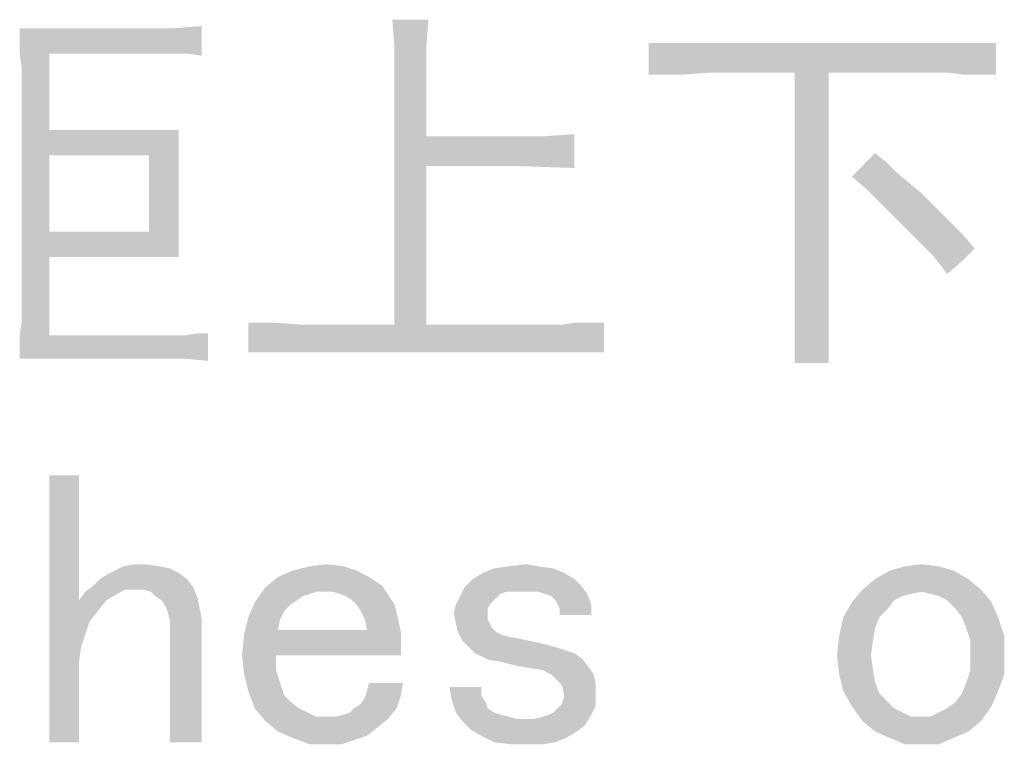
# Model space of a CAD drawing. Header units: millimetres. Extents: x 0 to 594, y 1 to 420.
# Tile 110 of 214: x 281.56 to 292.29, y 379.51 to 387.4. Entities that reach past the tile are written whole.
import ezdxf

# ---------------------------------------------------------------- set-up
doc = ezdxf.new("R2010")
doc.units = ezdxf.units.MM
doc.header["$LTSCALE"] = 32.67
doc.layers.add('61765N-2-A-2_DXF_TEXT', color=7, linetype='CONTINUOUS')

msp = doc.modelspace()

# ---------------------------------------------------------------- linework, layer by layer
at = {"layer": '61765N-2-A-2_DXF_TEXT', "color": 2, "linetype": 'Continuous'}
for points in [[(286.0154, 387.3998), (285.6461, 387.0998), (285.6231, 387.3998)], [(285.6461, 387.0998), (286.0154, 387.3998), (285.9923, 387.0998)], [(281.5615, 387.169), (283.2461, 387.3075), (283.5461, 387.3305)], [(281.5615, 387.0305), (281.5615, 387.169), (283.5461, 387.3305)], [(281.8846, 387.0305), (281.5615, 387.0305), (283.5461, 387.3305)], [(282.9923, 387.3075), (283.2461, 387.3075), (281.5615, 387.169)], [(282.9923, 387.3075), (281.5615, 387.169), (281.5615, 387.3075)], [(283.0154, 387.0305), (281.8846, 387.0305), (283.5461, 387.3305)], [(283.1308, 387.0305), (283.0154, 387.0305), (283.5461, 387.3305)], [(283.2461, 387.0305), (283.1308, 387.0305), (283.5461, 387.3305)], [(283.3846, 387.0305), (283.2461, 387.0305), (283.5461, 387.3305)], [(283.3846, 387.0305), (283.5461, 387.3305), (283.5461, 387.0075)], [(285.9923, 387.0998), (285.9923, 386.8459), (285.6461, 386.8229)], [(285.9923, 387.0998), (285.6461, 386.8229), (285.6461, 387.0998)], [(292.2, 387.1459), (289.0846, 386.8229), (288.4154, 386.7998)], [(291.8769, 387.1459), (292.2, 387.1459), (288.4154, 386.7998)], [(291.5308, 387.1459), (291.8769, 387.1459), (288.4154, 386.7998)], [(289.0846, 387.1459), (291.5308, 387.1459), (288.4154, 386.7998)], [(288.7385, 387.1459), (289.0846, 387.1459), (288.4154, 386.7998)], [(288.7385, 387.1459), (288.4154, 386.7998), (288.4154, 387.1459)], [(290.0077, 386.8229), (289.0846, 386.8229), (292.2, 387.1459)], [(290.3769, 386.8229), (290.0077, 386.8229), (292.2, 387.1459)], [(291.5308, 386.8229), (290.3769, 386.8229), (292.2, 387.1459)], [(291.6923, 386.8229), (291.5308, 386.8229), (292.2, 387.1459)], [(291.8538, 386.7998), (291.6923, 386.8229), (292.2, 387.1459)], [(292.0154, 386.7998), (291.8538, 386.7998), (292.2, 387.1459)], [(292.0154, 386.7998), (292.2, 387.1459), (292.2, 386.7998)], [(281.8846, 387.0305), (281.5846, 386.869), (281.5615, 387.0305)], [(281.5846, 386.7075), (281.5846, 386.869), (281.8846, 387.0305)], [(281.5846, 386.7075), (281.8846, 387.0305), (281.8846, 386.1998)], [(285.6461, 386.8229), (285.9923, 386.8459), (285.9923, 386.1305)], [(285.9923, 386.1305), (285.6461, 384.0767), (285.6461, 386.8229)], [(288.4154, 386.7998), (289.0846, 386.8229), (288.7385, 386.7998)], [(290.3769, 386.8229), (290.0077, 384.2152), (290.0077, 386.8229)], [(290.0077, 384.2152), (290.3769, 386.8229), (290.3769, 384.2152)], [(281.8846, 386.1998), (281.5846, 384.3305), (281.5846, 386.7075)], [(281.8846, 386.1998), (281.8846, 385.9229), (281.5846, 384.3305)], [(283.2923, 386.1998), (283.2923, 386.0844), (281.8846, 385.9229)], [(281.8846, 386.1998), (283.2923, 386.1998), (281.8846, 385.9229)], [(285.9923, 386.1305), (285.9923, 385.8075), (285.6461, 384.0767)], [(285.9923, 385.8075), (287.2846, 386.1305), (287.6077, 386.1536)], [(286.9385, 385.8075), (285.9923, 385.8075), (287.6077, 386.1536)], [(286.9615, 386.1305), (287.2846, 386.1305), (285.9923, 385.8075)], [(285.9923, 386.1305), (286.9615, 386.1305), (285.9923, 385.8075)], [(286.9385, 385.8075), (287.6077, 386.1536), (287.6077, 385.7844)], [(283.2923, 386.0844), (283.2923, 385.9459), (281.8846, 385.9229)], [(281.8846, 385.9229), (281.8846, 385.0921), (281.5846, 384.3305)], [(282.9692, 385.9229), (281.8846, 385.9229), (283.2923, 385.9459)], [(282.9692, 385.9229), (283.2923, 385.9459), (283.2923, 385.7382)], [(283.2923, 385.7382), (282.9692, 385.0921), (282.9692, 385.9229)], [(291, 385.8536), (290.6308, 385.6921), (290.8846, 385.9459)], [(285.6461, 384.0767), (285.9923, 385.8075), (285.9923, 384.0767)], [(291, 385.8536), (291.1154, 385.7382), (290.6308, 385.6921)], [(283.2923, 385.7382), (283.2923, 385.5075), (282.9692, 385.0921)], [(290.6308, 385.6921), (291.1154, 385.7382), (291.2538, 385.6229)], [(291.2538, 385.6229), (290.8154, 385.5305), (290.6308, 385.6921)], [(290.8154, 385.5305), (291.2538, 385.6229), (291.3923, 385.5075)], [(283.2923, 385.5075), (283.2923, 385.2767), (282.9692, 385.0921)], [(291.3923, 385.5075), (290.9769, 385.369), (290.8154, 385.5305)], [(290.9769, 385.369), (291.3923, 385.5075), (291.5308, 385.369)], [(291.5308, 385.369), (291.1385, 385.2075), (290.9769, 385.369)], [(291.5308, 385.369), (291.6692, 385.2305), (291.1385, 385.2075)], [(282.9692, 385.0921), (283.2923, 385.2767), (283.2923, 385.0921)], [(291.2769, 385.069), (291.1385, 385.2075), (291.6692, 385.2305)], [(291.2769, 385.069), (291.6692, 385.2305), (291.8308, 385.069)], [(281.8846, 385.0921), (281.8846, 384.8152), (281.5846, 384.3305)], [(283.2923, 385.0921), (283.2923, 384.9305), (281.8846, 384.8152)], [(282.9692, 385.0921), (283.2923, 385.0921), (281.8846, 384.8152)], [(281.8846, 385.0921), (282.9692, 385.0921), (281.8846, 384.8152)], [(291.8308, 385.069), (291.3923, 384.9536), (291.2769, 385.069)], [(291.3923, 384.9536), (291.8308, 385.069), (291.9692, 384.9075)], [(281.8846, 384.8152), (283.2923, 384.9305), (283.2923, 384.8152)], [(291.9692, 384.9075), (291.5077, 384.8382), (291.3923, 384.9536)], [(281.5615, 383.9613), (281.5846, 384.1229), (281.8846, 384.8152)], [(281.5615, 383.9613), (281.8846, 384.8152), (281.8846, 383.9613)], [(281.5846, 384.1229), (281.5846, 384.3305), (281.8846, 384.8152)], [(291.5077, 384.8382), (291.9692, 384.9075), (291.8308, 384.769)], [(291.8308, 384.769), (291.6, 384.7229), (291.5077, 384.8382)], [(291.6, 384.7229), (291.8308, 384.769), (291.6692, 384.6305)], [(290.3769, 384.2152), (290.3769, 384.0767), (290.0077, 383.9613)], [(290.3769, 384.2152), (290.0077, 383.9613), (290.0077, 384.2152)], [(284.3538, 384.0998), (284.6538, 384.0767), (284.0538, 383.7767)], [(284.3538, 384.0998), (284.0538, 383.7767), (284.0538, 384.0998)], [(284.0538, 383.7767), (287.4692, 384.0767), (287.9308, 384.0998)], [(284.3769, 383.7767), (284.0538, 383.7767), (287.9308, 384.0998)], [(287.3308, 384.0767), (287.4692, 384.0767), (284.0538, 383.7767)], [(285.9923, 384.0767), (287.3308, 384.0767), (284.0538, 383.7767)], [(285.6461, 384.0767), (285.9923, 384.0767), (284.0538, 383.7767)], [(284.6538, 384.0767), (285.6461, 384.0767), (284.0538, 383.7767)], [(284.6538, 383.7767), (284.3769, 383.7767), (287.9308, 384.0998)], [(287.3308, 383.7767), (284.6538, 383.7767), (287.9308, 384.0998)], [(287.6308, 383.7767), (287.3308, 383.7767), (287.9308, 384.0998)], [(287.7692, 384.0998), (287.9308, 384.0998), (287.4692, 384.0767)], [(287.7692, 384.0998), (287.4692, 384.0767), (287.6077, 384.0998)], [(287.6308, 383.7767), (287.9308, 384.0998), (287.9308, 383.7767)], [(290.0077, 383.9613), (290.3769, 384.0767), (290.3769, 383.9613)], [(281.5615, 383.7075), (283.3615, 383.9613), (283.6154, 383.9844)], [(283.0385, 383.7075), (281.5615, 383.7075), (283.6154, 383.9844)], [(283.2, 383.9613), (283.3615, 383.9613), (281.5615, 383.8229)], [(283.0385, 383.9613), (283.2, 383.9613), (281.5615, 383.8229)], [(281.8846, 383.9613), (283.0385, 383.9613), (281.5615, 383.8229)], [(281.8846, 383.9613), (281.5615, 383.8229), (281.5615, 383.9613)], [(281.5615, 383.7075), (281.5615, 383.8229), (283.3615, 383.9613)], [(283.3615, 383.7075), (283.0385, 383.7075), (283.6154, 383.9844)], [(283.6154, 383.9844), (283.3615, 383.9613), (283.5, 383.9844)], [(283.3615, 383.7075), (283.6154, 383.9844), (283.6154, 383.6844)], [(290.3769, 383.9613), (290.3769, 383.8229), (290.0077, 383.6613)], [(290.3769, 383.9613), (290.0077, 383.6613), (290.0077, 383.9613)], [(290.0077, 383.6613), (290.3769, 383.8229), (290.3769, 383.6613)], [(282.2077, 382.4382), (282.2077, 381.0767), (281.8846, 379.5305)], [(282.2077, 382.4382), (281.8846, 379.5305), (281.8846, 382.4382)], [(282.4385, 381.3075), (282.5077, 381.3536), (283.2923, 381.3767)], [(282.4385, 381.3075), (283.2923, 381.3767), (283.3846, 381.3075)], [(283.2923, 381.3767), (282.5077, 381.3536), (282.6, 381.3998)], [(283.0846, 381.4459), (283.2, 381.4229), (282.6, 381.3998)], [(283.0846, 381.4459), (282.6, 381.3998), (282.6923, 381.4459)], [(282.6, 381.3998), (283.2, 381.4229), (283.2923, 381.3767)], [(282.9231, 381.469), (282.6923, 381.4459), (282.8077, 381.469)], [(282.6923, 381.4459), (282.9231, 381.469), (283.0846, 381.4459)], [(285.2308, 381.3998), (284.3769, 381.3305), (284.5385, 381.3998)], [(284.3769, 381.3305), (285.2308, 381.3998), (285.3692, 381.3305)], [(285.0923, 381.4459), (284.5385, 381.3998), (284.7231, 381.4459)], [(284.5385, 381.3998), (285.0923, 381.4459), (285.2308, 381.3998)], [(284.7231, 381.4459), (284.9077, 381.469), (285.0923, 381.4459)], [(287.4923, 381.3767), (286.5, 381.3075), (286.6154, 381.3767)], [(286.5, 381.3075), (287.4923, 381.3767), (287.6077, 381.3075)], [(287.3769, 381.4229), (286.6154, 381.3767), (286.7308, 381.4229)], [(286.6154, 381.3767), (287.3769, 381.4229), (287.4923, 381.3767)], [(287.2154, 381.4459), (286.7308, 381.4229), (286.8923, 381.4459)], [(286.7308, 381.4229), (287.2154, 381.4459), (287.3769, 381.4229)], [(286.8923, 381.4459), (287.0769, 381.469), (287.2154, 381.4459)], [(291.7385, 381.3998), (290.8846, 381.3075), (291.0461, 381.3998)], [(290.8846, 381.3075), (291.7385, 381.3998), (291.9, 381.3075)], [(291.5769, 381.4459), (291.0461, 381.3998), (291.2077, 381.4459)], [(291.0461, 381.3998), (291.5769, 381.4459), (291.7385, 381.3998)], [(291.2077, 381.4459), (291.3923, 381.469), (291.5769, 381.4459)], [(283.3846, 381.3075), (282.3692, 381.2382), (282.4385, 381.3075)], [(282.3692, 381.2382), (283.3846, 381.3075), (283.4538, 381.2152)], [(285.3692, 381.3305), (285.5077, 381.2382), (284.2385, 381.2152)], [(285.3692, 381.3305), (284.2385, 381.2152), (284.3769, 381.3305)], [(287.6077, 381.3075), (287.6769, 381.2382), (286.4077, 381.2152)], [(287.6077, 381.3075), (286.4077, 381.2152), (286.5, 381.3075)], [(291.9, 381.3075), (290.7461, 381.1921), (290.8846, 381.3075)], [(290.7461, 381.1921), (291.9, 381.3075), (292.0385, 381.1921)], [(282.6231, 381.1459), (282.2077, 381.0767), (282.2769, 381.169)], [(282.7154, 381.1921), (282.2769, 381.169), (282.3692, 381.2382)], [(282.2769, 381.169), (282.7154, 381.1921), (282.6231, 381.1459)], [(282.3692, 381.2382), (283.4538, 381.2152), (282.7154, 381.1921)], [(282.8308, 381.1921), (282.7154, 381.1921), (283.4538, 381.2152)], [(282.9, 381.1921), (282.8308, 381.1921), (283.4538, 381.2152)], [(282.9923, 381.169), (282.9, 381.1921), (283.4538, 381.2152)], [(283.0385, 381.1229), (282.9923, 381.169), (283.4538, 381.2152)], [(283.0385, 381.1229), (283.4538, 381.2152), (283.5, 381.0998)], [(284.7923, 381.169), (284.1231, 381.0536), (284.2385, 381.2152)], [(284.7923, 381.169), (284.7231, 381.1459), (284.1231, 381.0536)], [(284.7923, 381.169), (284.2385, 381.2152), (285.5077, 381.2382)], [(284.8846, 381.169), (284.7923, 381.169), (285.5077, 381.2382)], [(284.9769, 381.169), (284.8846, 381.169), (285.5077, 381.2382)], [(284.9769, 381.169), (285.5077, 381.2382), (285.5538, 381.169)], [(285.5538, 381.169), (285.0461, 381.1459), (284.9769, 381.169)], [(285.1154, 381.1229), (285.0461, 381.1459), (285.5538, 381.169)], [(285.1154, 381.1229), (285.5538, 381.169), (285.6, 381.0998)], [(286.8692, 381.169), (286.3615, 381.1229), (286.4077, 381.2152)], [(286.8692, 381.169), (286.8, 381.1459), (286.3615, 381.1229)], [(286.8692, 381.169), (286.4077, 381.2152), (287.6769, 381.2382)], [(286.9615, 381.169), (286.8692, 381.169), (287.6769, 381.2382)], [(287.0769, 381.169), (286.9615, 381.169), (287.6769, 381.2382)], [(287.2154, 381.169), (287.0769, 381.169), (287.6769, 381.2382)], [(287.2154, 381.169), (287.6769, 381.2382), (287.7461, 381.1459)], [(287.7461, 381.1459), (287.3538, 381.1229), (287.2154, 381.169)], [(291.3923, 381.169), (290.6308, 381.0536), (290.7461, 381.1921)], [(291.3923, 381.169), (291.2769, 381.1459), (290.6308, 381.0536)], [(290.7461, 381.1921), (292.0385, 381.1921), (291.3923, 381.169)], [(291.4846, 381.1459), (291.3923, 381.169), (292.0385, 381.1921)], [(291.5769, 381.1229), (291.4846, 381.1459), (292.0385, 381.1921)], [(291.6692, 381.0767), (291.5769, 381.1229), (292.0385, 381.1921)], [(291.6692, 381.0767), (292.0385, 381.1921), (292.1538, 381.0536)], [(282.2077, 381.0767), (282.2769, 380.7075), (281.8846, 379.5305)], [(282.2077, 381.0767), (282.6231, 381.1459), (282.5077, 381.0767)], [(282.2077, 381.0767), (282.5077, 381.0767), (282.4154, 380.9613)], [(282.2077, 381.0767), (282.4154, 380.9613), (282.3231, 380.8459)], [(282.2077, 381.0767), (282.3231, 380.8459), (282.2769, 380.7075)], [(283.5, 381.0998), (283.1077, 381.0767), (283.0385, 381.1229)], [(283.1538, 381.0075), (283.1077, 381.0767), (283.5, 381.0998)], [(283.1538, 381.0075), (283.5, 381.0998), (283.5231, 380.9844)], [(284.5154, 381.0305), (284.0538, 380.8921), (284.1231, 381.0536)], [(284.7231, 381.1459), (284.6538, 381.1229), (284.1231, 381.0536)], [(284.6538, 381.1229), (284.5846, 381.0767), (284.1231, 381.0536)], [(284.1231, 381.0536), (284.5846, 381.0767), (284.5154, 381.0305)], [(285.6, 381.0998), (285.1846, 381.0767), (285.1154, 381.1229)], [(285.2308, 381.0305), (285.1846, 381.0767), (285.6, 381.0998)], [(285.2308, 381.0305), (285.6, 381.0998), (285.6461, 381.0305)], [(286.7538, 381.0998), (286.3154, 381.0305), (286.3615, 381.1229)], [(286.7538, 381.0998), (286.7077, 381.0536), (286.3154, 381.0305)], [(286.3154, 381.0305), (286.7077, 381.0536), (286.6846, 381.0305)], [(286.3615, 381.1229), (286.8, 381.1459), (286.7538, 381.0998)], [(287.4, 381.0767), (287.3538, 381.1229), (287.7461, 381.1459)], [(287.4231, 381.0305), (287.4, 381.0767), (287.7461, 381.1459)], [(287.4231, 381.0305), (287.7461, 381.1459), (287.7923, 381.0305)], [(291.0231, 380.9844), (290.5385, 380.8921), (290.6308, 381.0536)], [(291.2769, 381.1459), (291.1846, 381.1229), (290.6308, 381.0536)], [(291.1846, 381.1229), (291.0923, 381.0767), (290.6308, 381.0536)], [(290.6308, 381.0536), (291.0923, 381.0767), (291.0231, 380.9844)], [(292.1538, 381.0536), (291.7615, 380.9844), (291.6692, 381.0767)], [(291.8308, 380.8921), (291.7615, 380.9844), (292.1538, 381.0536)], [(291.8308, 380.8921), (292.1538, 381.0536), (292.2231, 380.8921)], [(283.5231, 380.9844), (283.1769, 380.9382), (283.1538, 381.0075)], [(283.1769, 380.9382), (283.5231, 380.9844), (283.5461, 380.869)], [(284.5154, 381.0305), (284.4461, 380.9613), (284.0538, 380.8921)], [(284.0538, 380.8921), (284.4461, 380.9613), (284.4, 380.869)], [(285.6461, 381.0305), (285.2769, 380.9613), (285.2308, 381.0305)], [(285.2769, 380.9613), (285.6461, 381.0305), (285.6692, 380.9382)], [(285.6692, 380.9382), (285.3231, 380.869), (285.2769, 380.9613)], [(286.6846, 381.0305), (286.6615, 380.9844), (286.2923, 380.9382)], [(286.6846, 381.0305), (286.2923, 380.9382), (286.3154, 381.0305)], [(286.2923, 380.9382), (286.6615, 380.9844), (286.6615, 380.9152)], [(287.7923, 381.0305), (287.4461, 380.9844), (287.4231, 381.0305)], [(287.4461, 380.9152), (287.4461, 380.9844), (287.7923, 381.0305)], [(287.4461, 380.9152), (287.7923, 381.0305), (287.7923, 380.9152)], [(290.5385, 380.8921), (291.0231, 380.9844), (290.9308, 380.8921)], [(283.5461, 380.869), (283.2, 380.8459), (283.1769, 380.9382)], [(283.2, 380.7536), (283.2, 380.8459), (283.5461, 380.869)], [(283.2, 379.5305), (283.2, 380.7536), (283.5461, 380.869)], [(283.2, 379.5305), (283.5461, 380.869), (283.5461, 379.5305)], [(284.4, 380.869), (284.0077, 380.7075), (284.0538, 380.8921)], [(284.4, 380.869), (284.3769, 380.7536), (284.0077, 380.7075)], [(285.3231, 380.869), (285.6692, 380.9382), (285.6923, 380.8459)], [(285.6923, 380.8459), (285.3461, 380.7536), (285.3231, 380.869)], [(285.3461, 380.7536), (285.6923, 380.8459), (285.7154, 380.7305)], [(286.6615, 380.9152), (286.3154, 380.8229), (286.2923, 380.9382)], [(286.6615, 380.9152), (286.6615, 380.869), (286.3154, 380.8229)], [(286.3154, 380.8229), (286.6615, 380.869), (286.6846, 380.8229)], [(290.9308, 380.8921), (290.8846, 380.7767), (290.4923, 380.6844)], [(290.9308, 380.8921), (290.4923, 380.6844), (290.5385, 380.8921)], [(292.2231, 380.8921), (291.8769, 380.7767), (291.8308, 380.8921)], [(291.8769, 380.7767), (292.2231, 380.8921), (292.2923, 380.6844)], [(285.3461, 380.7536), (285.7154, 380.7305), (284.0077, 380.7075)], [(284.3769, 380.7536), (285.3461, 380.7536), (284.0077, 380.7075)], [(284.0077, 380.7075), (285.7154, 380.7305), (285.7154, 380.6152)], [(286.6846, 380.8229), (286.3385, 380.7305), (286.3154, 380.8229)], [(286.6846, 380.8229), (286.7077, 380.7767), (286.3385, 380.7305)], [(286.3385, 380.7305), (286.7077, 380.7767), (286.7538, 380.7305)], [(286.7538, 380.7305), (286.3846, 380.6382), (286.3385, 380.7305)], [(286.7538, 380.7305), (286.8, 380.7075), (286.3846, 380.6382)], [(290.4923, 380.6844), (290.8846, 380.7767), (290.8615, 380.6382)], [(292.2923, 380.6844), (291.9231, 380.6382), (291.8769, 380.7767)], [(282.2769, 380.7075), (282.2308, 380.569), (281.8846, 379.5305)], [(285.7154, 380.6152), (283.9846, 380.4767), (284.0077, 380.7075)], [(286.8, 380.7075), (286.8692, 380.6844), (286.3846, 380.6382)], [(286.8692, 380.6844), (286.9846, 380.6613), (286.3846, 380.6382)], [(286.3846, 380.6382), (286.9846, 380.6613), (287.1, 380.6382)], [(287.1, 380.6382), (286.4538, 380.569), (286.3846, 380.6382)], [(287.1, 380.6382), (287.3077, 380.5921), (286.4538, 380.569)], [(290.8615, 380.6382), (290.4692, 380.4767), (290.4923, 380.6844)], [(290.4692, 380.4767), (290.8615, 380.6382), (290.8385, 380.4767)], [(291.9231, 380.4767), (291.9231, 380.6382), (292.2923, 380.6844)], [(291.9231, 380.4767), (292.2923, 380.6844), (292.2923, 380.4767)], [(282.2308, 380.569), (282.2077, 380.4075), (281.8846, 379.5305)], [(284.3538, 380.4767), (283.9846, 380.4767), (285.7154, 380.6152)], [(284.3538, 380.4767), (285.7154, 380.6152), (285.7154, 380.4767)], [(286.4538, 380.569), (287.3077, 380.5921), (287.4692, 380.5459)], [(287.4692, 380.5459), (286.5231, 380.4998), (286.4538, 380.569)], [(286.5231, 380.4998), (287.4692, 380.5459), (287.6077, 380.4998)], [(281.8846, 379.5305), (282.2077, 380.4075), (282.2077, 379.5305)], [(284.3538, 380.4767), (284.0077, 380.269), (283.9846, 380.4767)], [(284.3538, 380.4767), (284.3538, 380.3152), (284.0077, 380.269)], [(287.6077, 380.4998), (286.6615, 380.4305), (286.5231, 380.4998)], [(286.6615, 380.4305), (287.6077, 380.4998), (287.7, 380.4305)], [(287.7, 380.4305), (286.8, 380.4075), (286.6615, 380.4305)], [(286.9846, 380.3613), (286.8, 380.4075), (287.7, 380.4305)], [(287.1231, 380.3382), (286.9846, 380.3613), (287.7, 380.4305)], [(287.1231, 380.3382), (287.7, 380.4305), (287.7692, 380.3382)], [(290.8385, 380.4767), (290.4923, 380.269), (290.4692, 380.4767)], [(290.8385, 380.4767), (290.8615, 380.3152), (290.4923, 380.269)], [(292.2923, 380.4767), (291.9231, 380.3152), (291.9231, 380.4767)], [(291.9231, 380.3152), (292.2923, 380.4767), (292.2923, 380.269)], [(284.0077, 380.269), (284.3538, 380.3152), (284.4, 380.1767)], [(287.7692, 380.3382), (287.2615, 380.3152), (287.1231, 380.3382)], [(287.3538, 380.269), (287.2615, 380.3152), (287.7692, 380.3382)], [(287.3538, 380.269), (287.7692, 380.3382), (287.8154, 380.269)], [(290.4923, 380.269), (290.8615, 380.3152), (290.8846, 380.1767)], [(292.2923, 380.269), (291.8769, 380.1767), (291.9231, 380.3152)], [(284.4, 380.1767), (284.0538, 380.0844), (284.0077, 380.269)], [(287.8154, 380.269), (287.4, 380.2229), (287.3538, 380.269)], [(287.4, 380.2229), (287.8154, 380.269), (287.8385, 380.1767)], [(287.8385, 380.1767), (287.4692, 380.1536), (287.4, 380.2229)], [(290.8846, 380.1767), (290.5385, 380.0844), (290.4923, 380.269)], [(291.8769, 380.1767), (292.2923, 380.269), (292.2231, 380.0844)], [(284.0538, 380.0844), (284.4, 380.1767), (284.4461, 380.0382)], [(284.4461, 380.0382), (284.1231, 379.8998), (284.0538, 380.0844)], [(285.7154, 380.0382), (285.3231, 380.0152), (285.3461, 380.0844)], [(285.7385, 380.1767), (285.3461, 380.0844), (285.3692, 380.1767)], [(285.3461, 380.0844), (285.7385, 380.1767), (285.7154, 380.0382)], [(286.5923, 380.1305), (286.2692, 379.9921), (286.2461, 380.1305)], [(286.5923, 380.1305), (286.5923, 380.0382), (286.2692, 379.9921)], [(287.4923, 380.0613), (287.4692, 380.1536), (287.8385, 380.1767)], [(287.4923, 380.0613), (287.8385, 380.1767), (287.8385, 380.0613)], [(290.5385, 380.0844), (290.8846, 380.1767), (290.9308, 380.0613)], [(290.9308, 380.0613), (290.6308, 379.9229), (290.5385, 380.0844)], [(291.7615, 379.969), (291.8308, 380.0613), (292.2231, 380.0844)], [(291.7615, 379.969), (292.2231, 380.0844), (292.1538, 379.9229)], [(292.2231, 380.0844), (291.8308, 380.0613), (291.8769, 380.1767)], [(284.4461, 380.0382), (284.5154, 379.969), (284.1231, 379.8998)], [(285.2077, 379.8998), (285.2769, 379.9459), (285.7154, 380.0382)], [(285.2077, 379.8998), (285.7154, 380.0382), (285.6692, 379.8998)], [(285.2769, 379.9459), (285.3231, 380.0152), (285.7154, 380.0382)], [(286.2692, 379.9921), (286.5923, 380.0382), (286.6385, 379.969)], [(286.6385, 379.969), (286.3154, 379.8536), (286.2692, 379.9921)], [(287.4692, 379.9459), (287.4923, 380.0152), (287.8385, 380.0613)], [(287.4692, 379.9459), (287.8385, 380.0613), (287.8385, 379.9229)], [(287.8385, 380.0613), (287.4923, 380.0152), (287.4923, 380.0613)], [(290.9308, 380.0613), (291.0231, 379.969), (290.6308, 379.9229)], [(284.1231, 379.8998), (284.5154, 379.969), (284.6077, 379.8998)], [(284.6077, 379.8998), (284.2385, 379.7613), (284.1231, 379.8998)], [(284.6077, 379.8998), (284.7, 379.8536), (284.2385, 379.7613)], [(285, 379.8075), (285.0923, 379.8305), (285.6692, 379.8998)], [(285, 379.8075), (285.6692, 379.8998), (285.5769, 379.7844)], [(285.0923, 379.8305), (285.1615, 379.8536), (285.6692, 379.8998)], [(285.6692, 379.8998), (285.1615, 379.8536), (285.2077, 379.8998)], [(286.6385, 379.969), (286.6615, 379.8998), (286.3154, 379.8536)], [(286.3154, 379.8536), (286.6615, 379.8998), (286.7308, 379.8536)], [(287.3308, 379.8305), (287.3769, 379.8536), (287.8385, 379.9229)], [(287.3308, 379.8305), (287.8385, 379.9229), (287.7923, 379.8305)], [(287.3769, 379.8536), (287.4231, 379.8998), (287.8385, 379.9229)], [(287.8385, 379.9229), (287.4231, 379.8998), (287.4692, 379.9459)], [(290.6308, 379.9229), (291.0231, 379.969), (291.0923, 379.8998)], [(291.0923, 379.8998), (290.7461, 379.7613), (290.6308, 379.9229)], [(291.0923, 379.8998), (291.1846, 379.8536), (290.7461, 379.7613)], [(291.4846, 379.8075), (291.5769, 379.8536), (292.1538, 379.9229)], [(291.4846, 379.8075), (292.1538, 379.9229), (292.0385, 379.7613)], [(291.5769, 379.8536), (291.6692, 379.8998), (292.1538, 379.9229)], [(292.1538, 379.9229), (291.6692, 379.8998), (291.7615, 379.969)], [(284.7, 379.8536), (284.7923, 379.8075), (284.2385, 379.7613)], [(285, 379.8075), (285.5769, 379.7844), (284.2385, 379.7613)], [(284.9077, 379.8075), (285, 379.8075), (284.2385, 379.7613)], [(284.7923, 379.8075), (284.9077, 379.8075), (284.2385, 379.7613)], [(284.2385, 379.7613), (285.5769, 379.7844), (285.4615, 379.6921)], [(286.7308, 379.8536), (286.3846, 379.7613), (286.3154, 379.8536)], [(286.7308, 379.8536), (286.8, 379.8305), (286.3846, 379.7613)], [(286.8, 379.8305), (286.8923, 379.8075), (286.3846, 379.7613)], [(286.8923, 379.8075), (286.9846, 379.7844), (286.3846, 379.7613)], [(287.0769, 379.7844), (287.1692, 379.7844), (286.3846, 379.7613)], [(286.9846, 379.7844), (287.0769, 379.7844), (286.3846, 379.7613)], [(287.7231, 379.7152), (286.3846, 379.7613), (287.1692, 379.7844)], [(287.1692, 379.7844), (287.2615, 379.8075), (287.7923, 379.8305)], [(287.1692, 379.7844), (287.7923, 379.8305), (287.7231, 379.7152)], [(287.7923, 379.8305), (287.2615, 379.8075), (287.3308, 379.8305)], [(291.1846, 379.8536), (291.2769, 379.8075), (290.7461, 379.7613)], [(291.3923, 379.8075), (291.4846, 379.8075), (290.7461, 379.7613)], [(291.2769, 379.8075), (291.3923, 379.8075), (290.7461, 379.7613)], [(292.0385, 379.7613), (290.7461, 379.7613), (291.4846, 379.8075)], [(285.4615, 379.6921), (284.3769, 379.6459), (284.2385, 379.7613)], [(284.3769, 379.6459), (285.4615, 379.6921), (285.3461, 379.5998)], [(287.7231, 379.7152), (286.4769, 379.669), (286.3846, 379.7613)], [(286.4769, 379.669), (287.7231, 379.7152), (287.6308, 379.6459)], [(287.6308, 379.6459), (286.5923, 379.5998), (286.4769, 379.669)], [(292.0385, 379.7613), (290.8846, 379.6459), (290.7461, 379.7613)], [(290.8846, 379.6459), (292.0385, 379.7613), (291.9, 379.6459)], [(285.3461, 379.5998), (284.5385, 379.5767), (284.3769, 379.6459)], [(284.5385, 379.5767), (285.3461, 379.5998), (285.2077, 379.5536)], [(285.2077, 379.5536), (284.7231, 379.5075), (284.5385, 379.5767)], [(284.9077, 379.5075), (284.7231, 379.5075), (285.2077, 379.5536)], [(284.9077, 379.5075), (285.2077, 379.5536), (285.0692, 379.5075)], [(286.5923, 379.5998), (287.6308, 379.6459), (287.5154, 379.5767)], [(287.5154, 379.5767), (286.7308, 379.5305), (286.5923, 379.5998)], [(286.7308, 379.5305), (287.5154, 379.5767), (287.4, 379.5305)], [(291.9, 379.6459), (291.0461, 379.5767), (290.8846, 379.6459)], [(291.0461, 379.5767), (291.9, 379.6459), (291.7385, 379.5767)], [(291.7385, 379.5767), (291.2077, 379.5075), (291.0461, 379.5767)], [(291.3923, 379.5075), (291.2077, 379.5075), (291.7385, 379.5767)], [(291.3923, 379.5075), (291.7385, 379.5767), (291.5769, 379.5075)], [(287.4, 379.5305), (286.9154, 379.5075), (286.7308, 379.5305)], [(287.1, 379.5075), (286.9154, 379.5075), (287.4, 379.5305)], [(287.1, 379.5075), (287.4, 379.5305), (287.2615, 379.5075)]]:
    msp.add_solid(points, dxfattribs=at)

doc.saveas('drawing.dxf')
